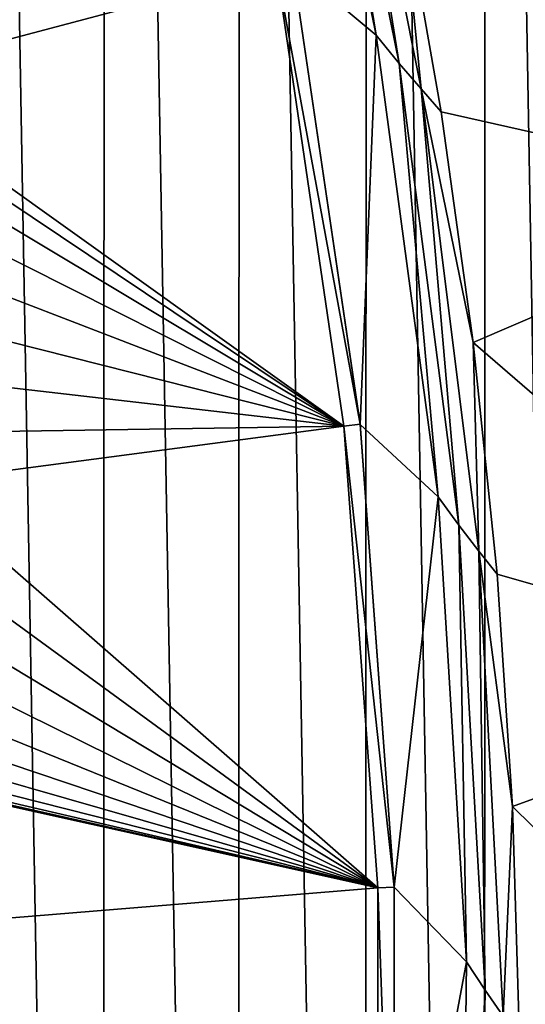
# Model space of a CAD drawing. Header units: metres. Extents: x -24 to 72, y -247 to 22.
# Tile 194 of 256: x 18.29 to 19.84, y -222.62 to -219.61. Entities that reach past the tile are written whole.
import ezdxf

# ---------------------------------------------------------------- set-up
doc = ezdxf.new("R2010")
doc.units = ezdxf.units.M
doc.layers.add('solid_509589_MEDIA_SW0001', color=7, linetype='CONTINUOUS')

msp = doc.modelspace()

# ---------------------------------------------------------------- linework, layer by layer
at = {"layer": 'solid_509589_MEDIA_SW0001'}
for points in [[(18.109459, -234.783478, 309.743073), (18.5459, -234.131317, 309.723358), (18.116432, -209.735916, 309.305756)], [(18.5459, -234.131317, 309.723358), (18.552521, -210.388672, 309.308807), (18.116432, -209.735916, 309.305756)], [(18.5459, -234.131317, 309.723358), (18.958702, -233.464111, 309.703644), (18.552521, -210.388672, 309.308807)], [(18.958702, -233.464111, 309.703644), (18.965099, -211.056595, 309.312408), (18.552521, -210.388672, 309.308807)], [(18.958702, -233.464111, 309.703644), (19.34738, -232.782639, 309.68399), (18.965099, -211.056595, 309.312408)], [(19.34738, -232.782639, 309.68399), (19.353384, -211.738541, 309.316559), (18.965099, -211.056595, 309.312408)], [(19.34738, -232.782639, 309.68399), (19.71139, -232.08786, 309.664459), (19.353384, -211.738541, 309.316559)], [(19.71139, -232.08786, 309.664459), (19.716867, -212.433502, 309.321289), (19.353384, -211.738541, 309.316559)], [(19.71139, -232.08786, 309.664459), (20.050303, -231.380646, 309.645111), (19.716867, -212.433502, 309.321289)], [(20.050303, -231.380646, 309.645111), (20.055273, -213.14093, 309.32663), (19.716867, -212.433502, 309.321289)], [(19.091377, -218.258453, 268.369232), (19.38274, -219.65387, 268.393585), (19.126459, -219.43927, 268.390472)], [(19.168818, -218.343018, 268.375732), (19.38274, -219.65387, 268.393585), (19.091377, -218.258453, 268.369232)], [(19.168818, -218.343018, 268.375732), (19.453173, -219.739792, 268.400116), (19.38274, -219.65387, 268.393585)], [(19.242077, -218.41983, 268.392181), (19.453173, -219.739792, 268.400116), (19.168818, -218.343018, 268.375732)], [(19.520082, -219.818054, 268.416595), (19.453173, -219.739792, 268.400116), (19.242077, -218.41983, 268.392181)], [(19.520082, -219.818054, 268.416595), (19.242077, -218.41983, 268.392181), (19.457817, -219.185318, 268.430176)], [(20.47105, -218.68103, 269.123627), (20.723173, -220.145309, 269.1492), (19.457817, -219.185318, 268.430176)], [(19.520082, -219.818054, 268.416595), (19.457817, -219.185318, 268.430176), (19.581419, -219.887604, 268.442413)], [(20.723173, -220.145309, 269.1492), (19.581419, -219.887604, 268.442413), (19.457817, -219.185318, 268.430176)], [(17.681061, -219.670853, 268.418457), (17.549427, -219.571548, 268.420074), (19.077291, -219.448395, 268.389954)], [(17.797153, -219.787842, 268.417847), (17.681061, -219.670853, 268.418457), (19.077291, -219.448395, 268.389954)], [(17.797153, -219.787842, 268.417847), (19.077291, -219.448395, 268.389954), (19.283621, -220.850159, 268.414398)], [(19.077291, -219.448395, 268.389954), (19.126459, -219.438828, 268.416565), (19.333321, -220.844208, 268.441101)], [(19.077291, -219.448395, 268.389954), (19.333321, -220.844208, 268.441101), (19.283621, -220.850159, 268.414398)], [(19.126459, -219.438828, 268.416565), (19.126459, -219.43927, 268.390472), (19.333321, -220.844666, 268.415009)], [(19.333321, -220.844208, 268.441101), (19.126459, -219.438828, 268.416565), (19.333321, -220.844666, 268.415009)], [(19.38274, -219.65387, 268.393585), (19.333321, -220.844666, 268.415009), (19.126459, -219.43927, 268.390472)], [(19.38274, -219.65387, 268.393585), (19.572216, -221.066742, 268.418243), (19.333321, -220.844666, 268.415009)], [(19.453173, -219.739792, 268.400116), (19.572216, -221.066742, 268.418243), (19.38274, -219.65387, 268.393585)], [(19.453173, -219.739792, 268.400116), (19.635855, -221.153458, 268.424805), (19.572216, -221.066742, 268.418243)], [(19.520082, -219.818054, 268.416595), (19.635855, -221.153458, 268.424805), (19.453173, -219.739792, 268.400116)], [(17.89537, -219.920166, 268.418152), (17.797153, -219.787842, 268.417847), (19.283621, -220.850159, 268.414398)], [(19.696592, -221.232681, 268.441284), (19.635855, -221.153458, 268.424805), (19.520082, -219.818054, 268.416595)], [(19.520082, -219.818054, 268.416595), (19.581419, -219.887604, 268.442413), (19.679672, -220.593887, 268.454742)], [(19.696592, -221.232681, 268.441284), (19.520082, -219.818054, 268.416595), (19.679672, -220.593887, 268.454742)], [(20.723173, -220.145309, 269.1492), (19.679672, -220.593887, 268.454742), (19.581419, -219.887604, 268.442413)], [(17.973711, -220.065109, 268.419281), (17.89537, -219.920166, 268.418152), (19.283621, -220.850159, 268.414398)], [(18.030561, -220.219696, 268.421173), (17.973711, -220.065109, 268.419281), (19.283621, -220.850159, 268.414398)], [(20.723173, -220.145309, 269.1492), (20.870665, -221.623795, 269.175018), (19.679672, -220.593887, 268.454742)], [(18.064785, -220.380783, 268.423737), (18.030561, -220.219696, 268.421173), (19.283621, -220.850159, 268.414398)], [(18.075682, -220.545105, 268.42691), (18.064785, -220.380783, 268.423737), (19.283621, -220.850159, 268.414398)], [(18.063026, -220.70932, 268.430634), (18.075682, -220.545105, 268.42691), (19.283621, -220.850159, 268.414398)], [(19.696592, -221.232681, 268.441284), (19.679672, -220.593887, 268.454742), (19.752453, -221.303238, 268.467133)], [(20.870665, -221.623795, 269.175018), (19.752453, -221.303238, 268.467133), (19.679672, -220.593887, 268.454742)], [(18.027079, -220.870041, 268.434845), (18.063026, -220.70932, 268.430634), (19.283621, -220.850159, 268.414398)], [(19.283621, -220.850159, 268.414398), (19.333321, -220.844208, 268.441101), (19.437025, -222.26091, 268.465851)], [(19.333321, -220.844208, 268.441101), (19.333321, -220.844666, 268.415009), (19.437025, -222.261368, 268.439728)], [(19.437025, -222.26091, 268.465851), (19.333321, -220.844208, 268.441101), (19.437025, -222.261368, 268.439728)], [(19.572216, -221.066742, 268.418243), (19.437025, -222.261368, 268.439728), (19.333321, -220.844666, 268.415009)], [(17.968563, -221.024002, 268.439575), (19.283621, -220.850159, 268.414398), (19.387056, -222.263214, 268.439087)], [(17.968563, -221.024002, 268.439575), (18.027079, -220.870041, 268.434845), (19.283621, -220.850159, 268.414398)], [(19.283621, -220.850159, 268.414398), (19.437025, -222.26091, 268.465851), (19.387056, -222.263214, 268.439087)], [(17.888649, -221.168106, 268.444794), (17.968563, -221.024002, 268.439575), (19.387056, -222.263214, 268.439087)], [(19.572216, -221.066742, 268.418243), (19.658813, -222.489609, 268.443085), (19.437025, -222.261368, 268.439728)], [(19.635855, -221.153458, 268.424805), (19.658813, -222.489609, 268.443085), (19.572216, -221.066742, 268.418243)], [(17.78898, -221.299347, 268.45047), (17.888649, -221.168106, 268.444794), (19.387056, -222.263214, 268.439087)], [(19.635855, -221.153458, 268.424805), (19.715912, -222.57663, 268.449646), (19.658813, -222.489609, 268.443085)], [(19.696592, -221.232681, 268.441284), (19.715912, -222.57663, 268.449646), (19.635855, -221.153458, 268.424805)], [(19.770689, -222.656357, 268.466156), (19.715912, -222.57663, 268.449646), (19.696592, -221.232681, 268.441284)], [(19.696592, -221.232681, 268.441284), (19.752453, -221.303238, 268.467133), (19.799665, -222.014755, 268.479553)], [(19.770689, -222.656357, 268.466156), (19.696592, -221.232681, 268.441284), (19.799665, -222.014755, 268.479553)], [(17.671585, -221.415054, 268.456604), (17.78898, -221.299347, 268.45047), (19.387056, -222.263214, 268.439087)], [(20.870665, -221.623795, 269.175018), (19.799665, -222.014755, 268.479553), (19.752453, -221.303238, 268.467133)], [(17.538824, -221.512878, 268.463165), (17.671585, -221.415054, 268.456604), (19.387056, -222.263214, 268.439087)], [(17.393358, -221.59082, 268.470123), (17.538824, -221.512878, 268.463165), (19.387056, -222.263214, 268.439087)], [(17.239563, -221.646835, 268.477325), (17.393358, -221.59082, 268.470123), (19.387056, -222.263214, 268.439087)], [(20.870665, -221.623795, 269.175018), (20.912775, -223.109024, 269.200928), (19.799665, -222.014755, 268.479553)], [(17.082632, -221.680099, 268.484619), (17.239563, -221.646835, 268.477325), (19.387056, -222.263214, 268.439087)], [(16.755318, -221.679138, 268.499695), (19.387056, -222.263214, 268.439087), (16.461954, -222.502594, 268.531464)], [(16.755318, -221.679138, 268.499695), (16.840445, -221.68837, 268.495789), (19.387056, -222.263214, 268.439087)], [(16.840445, -221.68837, 268.495789), (16.926023, -221.691269, 268.491852), (19.387056, -222.263214, 268.439087)], [(16.926023, -221.691269, 268.491852), (17.082632, -221.680099, 268.484619), (19.387056, -222.263214, 268.439087)], [(19.770689, -222.656357, 268.466156), (19.799665, -222.014755, 268.479553), (19.821249, -222.727493, 268.492004)], [(20.912775, -223.109024, 269.200928), (19.821249, -222.727493, 268.492004), (19.799665, -222.014755, 268.479553)], [(19.387056, -222.263214, 268.439087), (19.437025, -222.26091, 268.465851), (19.437025, -223.681366, 268.490631)], [(19.437025, -222.26091, 268.465851), (19.437025, -222.261368, 268.439728), (19.437025, -223.681824, 268.464539)], [(19.437025, -223.681366, 268.490631), (19.437025, -222.26091, 268.465851), (19.437025, -223.681824, 268.464539)], [(19.658813, -222.489609, 268.443085), (19.437025, -223.681824, 268.464539), (19.437025, -222.261368, 268.439728)], [(19.387056, -222.263214, 268.439087), (19.387056, -223.680008, 268.463806), (16.461954, -222.502594, 268.531464)], [(19.387056, -222.263214, 268.439087), (19.437025, -223.681366, 268.490631), (19.387056, -223.680008, 268.463806)], [(19.387056, -223.680008, 268.463806), (16.46195, -223.437683, 268.547791), (16.461954, -222.502594, 268.531464)], [(19.658813, -222.489609, 268.443085), (19.642073, -223.915024, 268.467957), (19.437025, -223.681824, 268.464539)], [(19.715912, -222.57663, 268.449646), (19.642073, -223.915024, 268.467957), (19.658813, -222.489609, 268.443085)], [(19.715912, -222.57663, 268.449646), (19.692923, -224.001862, 268.474518), (19.642073, -223.915024, 268.467957)], [(19.770689, -222.656357, 268.466156), (19.692923, -224.001862, 268.474518), (19.715912, -222.57663, 268.449646)]]:
    msp.add_3dface(points, dxfattribs=at)

doc.saveas('drawing.dxf')
